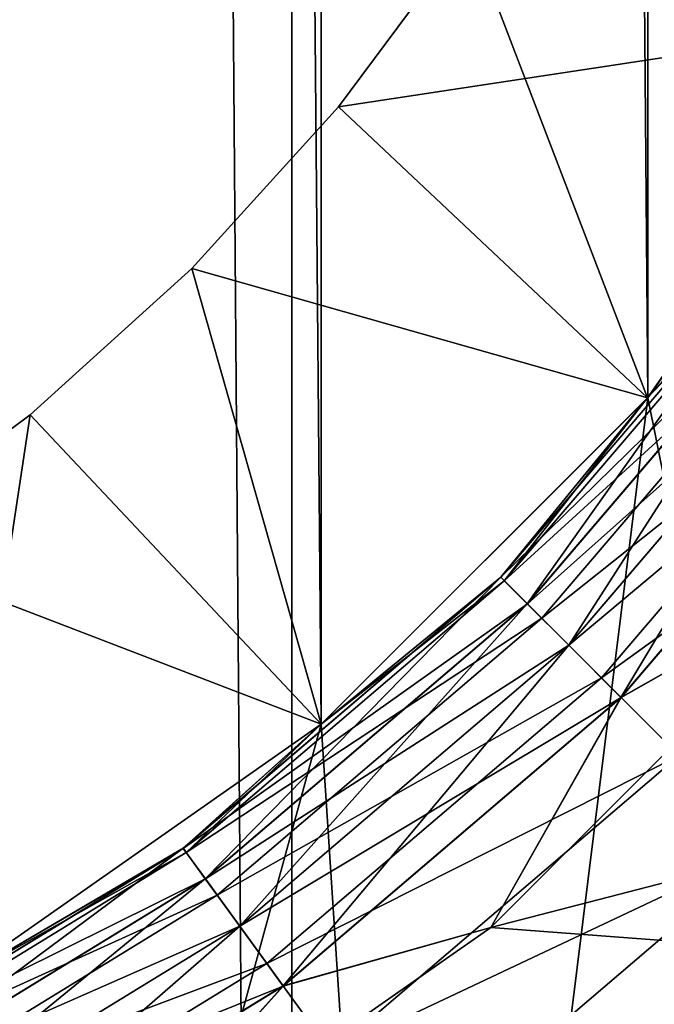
# Model space of a CAD drawing. Header units: metres. Extents: x -86 to 86, y -57 to 57.
# Tile 147 of 256: x 40.14 to 41.34, y -41.86 to -40. Entities that reach past the tile are written whole.
import ezdxf

# ---------------------------------------------------------------- set-up
doc = ezdxf.new("R2010")
doc.units = ezdxf.units.M
doc.layers.add('solid_125286', color=7, linetype='CONTINUOUS')

msp = doc.modelspace()

# ---------------------------------------------------------------- linework, layer by layer
at = {"layer": 'solid_125286'}
for points in [[(41.49025, 54.453724, -2), (41.475212, -54.449116, -2), (40.668133, 54.275387, -2)], [(40.668133, 54.275387, -2), (40.65712, -54.273968, -2), (39.82848, 54.237431, -2)], [(40.668133, 54.275387, -2), (41.475212, -54.449116, -2), (40.65712, -54.273968, -2)], [(39.82848, 54.237431, -2), (40.65712, -54.273968, -2), (39.821274, -54.237724, -2)], [(40.713818, -41.330288, 105), (40.713818, 41.330288, 105), (40.000019, 41.830116, 105)], [(40.713818, -41.330288, 105), (40.000019, 41.830116, 105), (40.000019, -41.830116, 105)], [(41.330288, -40.713818, 105), (41.330288, 40.713818, 105), (40.713818, 41.330288, 105)], [(41.330288, -40.713818, 105), (40.713818, 41.330288, 105), (40.713818, -41.330288, 105)], [(41.830116, -40.000019, 105), (41.830116, 40.000019, 105), (41.330288, 40.713818, 105)], [(41.830116, -40.000019, 105), (41.330288, 40.713818, 105), (41.330288, -40.713818, 105)], [(40.992321, -39.833172, 103), (40.746498, -40.164631, 103), (41.830128, -40, 102.5)], [(41.330223, -40.71394, 103.5), (40.746498, -40.164631, 103), (40.992321, -39.833172, 103)], [(40.746498, -40.164631, 101), (40.992321, -39.833172, 101), (41.330223, -40.71394, 101.5)], [(40.746498, -40.164631, 101), (41.830128, -40, 100.5), (40.992321, -39.833172, 101)], [(40.746498, -40.164631, 99), (40.992321, -39.833172, 99), (41.330223, -40.71394, 99.5)], [(40.746498, -40.164631, 99), (41.830128, -40, 98.5), (40.992321, -39.833172, 99)], [(40.746498, -40.164631, 97), (40.992321, -39.833172, 97), (41.330223, -40.71394, 97.5)], [(40.746498, -40.164631, 97), (41.830128, -40, 96.5), (40.992321, -39.833172, 97)], [(40.746498, -40.164631, 95), (40.992321, -39.833172, 95), (41.330223, -40.71394, 95.5)], [(40.746498, -40.164631, 95), (41.830128, -40, 94.5), (40.992321, -39.833172, 95)], [(40.746498, -40.164631, 93), (40.992321, -39.833172, 93), (41.330223, -40.71394, 93.5)], [(40.746498, -40.164631, 93), (41.830128, -40, 92.5), (40.992321, -39.833172, 93)], [(40.746498, -40.164631, 91), (40.992321, -39.833172, 91), (41.330223, -40.71394, 91.5)], [(40.746498, -40.164631, 91), (41.830128, -40, 90.5), (40.992321, -39.833172, 91)], [(40.746498, -40.164631, 89), (40.992321, -39.833172, 89), (41.330223, -40.71394, 89.5)], [(40.746498, -40.164631, 89), (41.830128, -40, 88.5), (40.992321, -39.833172, 89)], [(40.746498, -40.164631, 87), (40.992321, -39.833172, 87), (41.330223, -40.71394, 87.5)], [(40.746498, -40.164631, 87), (41.830128, -40, 86.5), (40.992321, -39.833172, 87)], [(40.746498, -40.164631, 85), (40.992321, -39.833172, 85), (41.330223, -40.71394, 85.5)], [(40.746498, -40.164631, 85), (41.830128, -40, 84.5), (40.992321, -39.833172, 85)], [(40.746498, -40.164631, 83), (40.992321, -39.833172, 83), (41.330223, -40.71394, 83.5)], [(40.746498, -40.164631, 83), (41.830128, -40, 82.5), (40.992321, -39.833172, 83)], [(40.746498, -40.164631, 81), (40.992321, -39.833172, 81), (41.330223, -40.71394, 81.5)], [(40.746498, -40.164631, 81), (41.830128, -40, 80.5), (40.992321, -39.833172, 81)], [(40.746498, -40.164631, 79), (40.992321, -39.833172, 79), (41.330223, -40.71394, 79.5)], [(40.746498, -40.164631, 79), (41.830128, -40, 78.5), (40.992321, -39.833172, 79)], [(40.746498, -40.164631, 77), (40.992321, -39.833172, 77), (41.330223, -40.71394, 77.5)], [(40.746498, -40.164631, 77), (41.830128, -40, 76.5), (40.992321, -39.833172, 77)], [(40.746498, -40.164631, 75), (40.992321, -39.833172, 75), (41.330223, -40.71394, 75.5)], [(40.746498, -40.164631, 75), (41.830128, -40, 74.5), (40.992321, -39.833172, 75)], [(40.746498, -40.164631, 73), (40.992321, -39.833172, 73), (41.330223, -40.71394, 73.5)], [(40.746498, -40.164631, 73), (41.830128, -40, 72.5), (40.992321, -39.833172, 73)], [(41.330223, -40.71394, 103.5), (40.992321, -39.833172, 103), (41.830128, -40, 103.5)], [(40.992321, -39.833172, 101), (41.830128, -40, 101.5), (41.330223, -40.71394, 101.5)], [(40.992321, -39.833172, 99), (41.830128, -40, 99.5), (41.330223, -40.71394, 99.5)], [(40.992321, -39.833172, 97), (41.830128, -40, 97.5), (41.330223, -40.71394, 97.5)], [(40.992321, -39.833172, 95), (41.830128, -40, 95.5), (41.330223, -40.71394, 95.5)], [(40.992321, -39.833172, 93), (41.830128, -40, 93.5), (41.330223, -40.71394, 93.5)], [(40.992321, -39.833172, 91), (41.830128, -40, 91.5), (41.330223, -40.71394, 91.5)], [(40.992321, -39.833172, 89), (41.830128, -40, 89.5), (41.330223, -40.71394, 89.5)], [(40.992321, -39.833172, 87), (41.830128, -40, 87.5), (41.330223, -40.71394, 87.5)], [(40.992321, -39.833172, 85), (41.830128, -40, 85.5), (41.330223, -40.71394, 85.5)], [(40.992321, -39.833172, 83), (41.830128, -40, 83.5), (41.330223, -40.71394, 83.5)], [(40.992321, -39.833172, 81), (41.830128, -40, 81.5), (41.330223, -40.71394, 81.5)], [(40.992321, -39.833172, 79), (41.830128, -40, 79.5), (41.330223, -40.71394, 79.5)], [(40.992321, -39.833172, 77), (41.830128, -40, 77.5), (41.330223, -40.71394, 77.5)], [(40.992321, -39.833172, 75), (41.830128, -40, 75.5), (41.330223, -40.71394, 75.5)], [(40.992321, -39.833172, 73), (41.830128, -40, 73.5), (41.330223, -40.71394, 73.5)], [(40.746498, -40.164631, 103), (41.330223, -40.71394, 102.5), (41.830128, -40, 102.5)], [(40.746498, -40.164631, 101), (41.330223, -40.71394, 100.5), (41.830128, -40, 100.5)], [(40.746498, -40.164631, 99), (41.330223, -40.71394, 98.5), (41.830128, -40, 98.5)], [(40.746498, -40.164631, 97), (41.330223, -40.71394, 96.5), (41.830128, -40, 96.5)], [(40.746498, -40.164631, 95), (41.330223, -40.71394, 94.5), (41.830128, -40, 94.5)], [(40.746498, -40.164631, 93), (41.330223, -40.71394, 92.5), (41.830128, -40, 92.5)], [(40.746498, -40.164631, 91), (41.330223, -40.71394, 90.5), (41.830128, -40, 90.5)], [(40.746498, -40.164631, 89), (41.330223, -40.71394, 88.5), (41.830128, -40, 88.5)], [(40.746498, -40.164631, 87), (41.330223, -40.71394, 86.5), (41.830128, -40, 86.5)], [(40.746498, -40.164631, 85), (41.330223, -40.71394, 84.5), (41.830128, -40, 84.5)], [(40.746498, -40.164631, 83), (41.330223, -40.71394, 82.5), (41.830128, -40, 82.5)], [(40.746498, -40.164631, 81), (41.330223, -40.71394, 80.5), (41.830128, -40, 80.5)], [(40.746498, -40.164631, 79), (41.330223, -40.71394, 78.5), (41.830128, -40, 78.5)], [(40.746498, -40.164631, 77), (41.330223, -40.71394, 76.5), (41.830128, -40, 76.5)], [(40.746498, -40.164631, 75), (41.330223, -40.71394, 74.5), (41.830128, -40, 74.5)], [(40.746498, -40.164631, 73), (41.330223, -40.71394, 72.5), (41.830128, -40, 72.5)], [(41.830116, -40.000019, 69.5), (41.905605, -43.56963, 69.5), (40.900078, -44.185005, 69.5)], [(41.330288, -40.713818, 69.5), (41.830116, -40.000019, 69.5), (40.900078, -44.185005, 69.5)], [(41.830116, -40.000019, 51.5), (41.905605, -43.56963, 51.5), (40.900078, -44.185005, 51.5)], [(41.330288, -40.713818, 51.5), (41.830116, -40.000019, 51.5), (40.900078, -44.185005, 51.5)], [(41.830116, -40.000019, 60.5), (41.905605, -43.56963, 60.5), (40.900078, -44.185005, 60.5)], [(41.330288, -40.713818, 60.5), (41.830116, -40.000019, 60.5), (40.900078, -44.185005, 60.5)], [(41.830128, -40, 101.5), (41.830128, -40, 102.5), (41.330223, -40.71394, 102.5)], [(41.330223, -40.71394, 101.5), (41.830128, -40, 101.5), (41.330223, -40.71394, 102.5)], [(41.330223, -40.71394, 103.5), (41.830128, -40, 103.5), (41.330288, -40.713818, 105)], [(41.830128, -40, 99.5), (41.830128, -40, 100.5), (41.330223, -40.71394, 100.5)], [(41.330223, -40.71394, 99.5), (41.830128, -40, 99.5), (41.330223, -40.71394, 100.5)], [(41.830128, -40, 97.5), (41.830128, -40, 98.5), (41.330223, -40.71394, 98.5)], [(41.330223, -40.71394, 97.5), (41.830128, -40, 97.5), (41.330223, -40.71394, 98.5)], [(41.830128, -40, 95.5), (41.830128, -40, 96.5), (41.330223, -40.71394, 96.5)], [(41.330223, -40.71394, 95.5), (41.830128, -40, 95.5), (41.330223, -40.71394, 96.5)], [(41.830128, -40, 93.5), (41.830128, -40, 94.5), (41.330223, -40.71394, 94.5)], [(41.330223, -40.71394, 93.5), (41.830128, -40, 93.5), (41.330223, -40.71394, 94.5)], [(41.830128, -40, 91.5), (41.830128, -40, 92.5), (41.330223, -40.71394, 92.5)], [(41.330223, -40.71394, 91.5), (41.830128, -40, 91.5), (41.330223, -40.71394, 92.5)], [(41.830128, -40, 89.5), (41.830128, -40, 90.5), (41.330223, -40.71394, 90.5)], [(41.330223, -40.71394, 89.5), (41.830128, -40, 89.5), (41.330223, -40.71394, 90.5)], [(41.830128, -40, 87.5), (41.830128, -40, 88.5), (41.330223, -40.71394, 88.5)], [(41.330223, -40.71394, 87.5), (41.830128, -40, 87.5), (41.330223, -40.71394, 88.5)], [(41.830128, -40, 85.5), (41.830128, -40, 86.5), (41.330223, -40.71394, 86.5)], [(41.330223, -40.71394, 85.5), (41.830128, -40, 85.5), (41.330223, -40.71394, 86.5)], [(41.830128, -40, 83.5), (41.830128, -40, 84.5), (41.330223, -40.71394, 84.5)], [(41.330223, -40.71394, 83.5), (41.830128, -40, 83.5), (41.330223, -40.71394, 84.5)], [(41.830128, -40, 81.5), (41.830128, -40, 82.5), (41.330223, -40.71394, 82.5)], [(41.330223, -40.71394, 81.5), (41.830128, -40, 81.5), (41.330223, -40.71394, 82.5)], [(41.830128, -40, 79.5), (41.830128, -40, 80.5), (41.330223, -40.71394, 80.5)], [(41.330223, -40.71394, 79.5), (41.830128, -40, 79.5), (41.330223, -40.71394, 80.5)], [(41.830128, -40, 77.5), (41.830128, -40, 78.5), (41.330223, -40.71394, 78.5)], [(41.330223, -40.71394, 77.5), (41.830128, -40, 77.5), (41.330223, -40.71394, 78.5)], [(41.830128, -40, 75.5), (41.830128, -40, 76.5), (41.330223, -40.71394, 76.5)], [(41.330223, -40.71394, 75.5), (41.830128, -40, 75.5), (41.330223, -40.71394, 76.5)], [(41.830128, -40, 73.5), (41.830128, -40, 74.5), (41.330223, -40.71394, 74.5)], [(41.330223, -40.71394, 73.5), (41.830128, -40, 73.5), (41.330223, -40.71394, 74.5)], [(41.830128, -40, 72), (41.830128, -40, 72.5), (41.330223, -40.71394, 72.5)], [(41.330223, -40.71394, 72), (41.830128, -40, 72), (41.330223, -40.71394, 72.5)], [(41.564884, -40.453312, 71.84549), (41.830128, -40, 72), (41.330223, -40.71394, 72)], [(41.830128, -40, 11), (41.830128, -40, 42), (41.330223, -40.71394, 42)], [(41.564766, -40.453224, 42.15406), (41.330223, -40.71394, 42), (41.830128, -40, 42)], [(41.330223, -40.71394, 11), (41.830128, -40, 11), (41.330223, -40.71394, 42)], [(41.572651, -40.458954, 10.741181), (41.830128, -40, 11), (41.330223, -40.71394, 11)], [(41.830128, -40, 103.5), (41.830116, -40.000019, 105), (41.330288, -40.713818, 105)], [(41.905605, -43.56963, 44.5), (41.830116, -40.000019, 44.5), (41.330288, -40.713818, 44.5)], [(41.330288, -40.713818, 51.5), (41.330288, -40.713818, 44.5), (41.830116, -40.000019, 44.5)], [(41.330288, -40.713818, 51.5), (41.830116, -40.000019, 44.5), (41.830116, -40.000019, 51.5)], [(41.830116, -40.000019, 62.5), (41.830116, -40.000019, 69.5), (41.330288, -40.713818, 69.5)], [(41.330288, -40.713818, 62.5), (41.830116, -40.000019, 62.5), (41.330288, -40.713818, 69.5)], [(41.830116, -40.000019, 53.5), (41.330288, -40.713818, 53.5), (41.905605, -43.56963, 53.5)], [(41.330288, -40.713818, 60.5), (41.330288, -40.713818, 53.5), (41.830116, -40.000019, 53.5)], [(41.330288, -40.713818, 60.5), (41.830116, -40.000019, 53.5), (41.830116, -40.000019, 60.5)], [(41.905605, -43.56963, 62.5), (41.830116, -40.000019, 62.5), (41.330288, -40.713818, 62.5)], [(40.746498, -40.164631, 103), (40.469849, -40.469849, 103), (41.330223, -40.71394, 102.5)], [(41.330223, -40.71394, 103.5), (40.469849, -40.469849, 103), (40.746498, -40.164631, 103)], [(40.469849, -40.469849, 101), (40.746498, -40.164631, 101), (41.330223, -40.71394, 101.5)], [(40.469849, -40.469849, 101), (41.330223, -40.71394, 100.5), (40.746498, -40.164631, 101)], [(40.469849, -40.469849, 99), (40.746498, -40.164631, 99), (41.330223, -40.71394, 99.5)], [(40.469849, -40.469849, 99), (41.330223, -40.71394, 98.5), (40.746498, -40.164631, 99)], [(40.469849, -40.469849, 97), (40.746498, -40.164631, 97), (41.330223, -40.71394, 97.5)], [(40.469849, -40.469849, 97), (41.330223, -40.71394, 96.5), (40.746498, -40.164631, 97)], [(40.469849, -40.469849, 95), (40.746498, -40.164631, 95), (41.330223, -40.71394, 95.5)], [(40.469849, -40.469849, 95), (41.330223, -40.71394, 94.5), (40.746498, -40.164631, 95)], [(40.469849, -40.469849, 93), (40.746498, -40.164631, 93), (41.330223, -40.71394, 93.5)], [(40.469849, -40.469849, 93), (41.330223, -40.71394, 92.5), (40.746498, -40.164631, 93)], [(40.469849, -40.469849, 91), (40.746498, -40.164631, 91), (41.330223, -40.71394, 91.5)], [(40.469849, -40.469849, 91), (41.330223, -40.71394, 90.5), (40.746498, -40.164631, 91)], [(40.469849, -40.469849, 89), (40.746498, -40.164631, 89), (41.330223, -40.71394, 89.5)], [(40.469849, -40.469849, 89), (41.330223, -40.71394, 88.5), (40.746498, -40.164631, 89)], [(40.469849, -40.469849, 87), (40.746498, -40.164631, 87), (41.330223, -40.71394, 87.5)], [(40.469849, -40.469849, 87), (41.330223, -40.71394, 86.5), (40.746498, -40.164631, 87)], [(40.469849, -40.469849, 85), (40.746498, -40.164631, 85), (41.330223, -40.71394, 85.5)], [(40.469849, -40.469849, 85), (41.330223, -40.71394, 84.5), (40.746498, -40.164631, 85)], [(40.469849, -40.469849, 83), (40.746498, -40.164631, 83), (41.330223, -40.71394, 83.5)], [(40.469849, -40.469849, 83), (41.330223, -40.71394, 82.5), (40.746498, -40.164631, 83)], [(40.469849, -40.469849, 81), (40.746498, -40.164631, 81), (41.330223, -40.71394, 81.5)], [(40.469849, -40.469849, 81), (41.330223, -40.71394, 80.5), (40.746498, -40.164631, 81)], [(40.469849, -40.469849, 79), (40.746498, -40.164631, 79), (41.330223, -40.71394, 79.5)], [(40.469849, -40.469849, 79), (41.330223, -40.71394, 78.5), (40.746498, -40.164631, 79)], [(40.469849, -40.469849, 77), (40.746498, -40.164631, 77), (41.330223, -40.71394, 77.5)], [(40.469849, -40.469849, 77), (41.330223, -40.71394, 76.5), (40.746498, -40.164631, 77)], [(40.469849, -40.469849, 75), (40.746498, -40.164631, 75), (41.330223, -40.71394, 75.5)], [(40.469849, -40.469849, 75), (41.330223, -40.71394, 74.5), (40.746498, -40.164631, 75)], [(40.469849, -40.469849, 73), (40.746498, -40.164631, 73), (41.330223, -40.71394, 73.5)], [(40.469849, -40.469849, 73), (41.330223, -40.71394, 72.5), (40.746498, -40.164631, 73)], [(41.564766, -40.453224, 42.15406), (41.052734, -41.052734, 42.15406), (41.330223, -40.71394, 42)], [(41.102924, -41.102924, 42.29364), (41.052734, -41.052734, 42.15406), (41.564766, -40.453224, 42.15406)], [(41.052837, -41.052837, 71.84549), (41.564884, -40.453312, 71.84549), (41.330223, -40.71394, 72)], [(41.622414, -40.49511, 71.705978), (41.564884, -40.453312, 71.84549), (41.052837, -41.052837, 71.84549)], [(41.572651, -40.458954, 10.741181), (41.330223, -40.71394, 11), (41.059628, -41.059628, 10.741181)], [(41.572651, -40.458954, 10.741181), (41.059628, -41.059628, 10.741181), (41.65358, -40.51775, 10.499773)], [(41.622189, -40.494946, 42.29364), (41.102924, -41.102924, 42.29364), (41.564766, -40.453224, 42.15406)], [(40.469849, -40.469849, 103), (40.164631, -40.746498, 103), (40.71394, -41.330223, 102.5)], [(40.71394, -41.330223, 103.5), (40.164631, -40.746498, 103), (40.469849, -40.469849, 103)], [(40.164631, -40.746498, 101), (40.469849, -40.469849, 101), (40.71394, -41.330223, 101.5)], [(40.164631, -40.746498, 101), (40.71394, -41.330223, 100.5), (40.469849, -40.469849, 101)], [(40.164631, -40.746498, 99), (40.469849, -40.469849, 99), (40.71394, -41.330223, 99.5)], [(40.164631, -40.746498, 99), (40.71394, -41.330223, 98.5), (40.469849, -40.469849, 99)], [(40.164631, -40.746498, 97), (40.469849, -40.469849, 97), (40.71394, -41.330223, 97.5)], [(40.164631, -40.746498, 97), (40.71394, -41.330223, 96.5), (40.469849, -40.469849, 97)], [(40.164631, -40.746498, 95), (40.469849, -40.469849, 95), (40.71394, -41.330223, 95.5)], [(40.164631, -40.746498, 95), (40.71394, -41.330223, 94.5), (40.469849, -40.469849, 95)], [(40.164631, -40.746498, 93), (40.469849, -40.469849, 93), (40.71394, -41.330223, 93.5)], [(40.164631, -40.746498, 93), (40.71394, -41.330223, 92.5), (40.469849, -40.469849, 93)], [(40.164631, -40.746498, 91), (40.469849, -40.469849, 91), (40.71394, -41.330223, 91.5)], [(40.164631, -40.746498, 91), (40.71394, -41.330223, 90.5), (40.469849, -40.469849, 91)], [(40.164631, -40.746498, 89), (40.469849, -40.469849, 89), (40.71394, -41.330223, 89.5)], [(40.164631, -40.746498, 89), (40.71394, -41.330223, 88.5), (40.469849, -40.469849, 89)], [(40.164631, -40.746498, 87), (40.469849, -40.469849, 87), (40.71394, -41.330223, 87.5)], [(40.164631, -40.746498, 87), (40.71394, -41.330223, 86.5), (40.469849, -40.469849, 87)], [(40.164631, -40.746498, 85), (40.469849, -40.469849, 85), (40.71394, -41.330223, 85.5)], [(40.164631, -40.746498, 85), (40.71394, -41.330223, 84.5), (40.469849, -40.469849, 85)], [(40.164631, -40.746498, 83), (40.469849, -40.469849, 83), (40.71394, -41.330223, 83.5)], [(40.164631, -40.746498, 83), (40.71394, -41.330223, 82.5), (40.469849, -40.469849, 83)], [(40.164631, -40.746498, 81), (40.469849, -40.469849, 81), (40.71394, -41.330223, 81.5)], [(40.164631, -40.746498, 81), (40.71394, -41.330223, 80.5), (40.469849, -40.469849, 81)], [(40.164631, -40.746498, 79), (40.469849, -40.469849, 79), (40.71394, -41.330223, 79.5)], [(40.164631, -40.746498, 79), (40.71394, -41.330223, 78.5), (40.469849, -40.469849, 79)], [(40.164631, -40.746498, 77), (40.469849, -40.469849, 77), (40.71394, -41.330223, 77.5)], [(40.164631, -40.746498, 77), (40.71394, -41.330223, 76.5), (40.469849, -40.469849, 77)], [(40.164631, -40.746498, 75), (40.469849, -40.469849, 75), (40.71394, -41.330223, 75.5)], [(40.164631, -40.746498, 75), (40.71394, -41.330223, 74.5), (40.469849, -40.469849, 75)], [(40.164631, -40.746498, 73), (40.469849, -40.469849, 73), (40.71394, -41.330223, 73.5)], [(40.164631, -40.746498, 73), (40.71394, -41.330223, 72.5), (40.469849, -40.469849, 73)], [(40.469849, -40.469849, 103), (40.71394, -41.330223, 102.5), (41.330223, -40.71394, 102.5)], [(40.71394, -41.330223, 103.5), (40.469849, -40.469849, 103), (41.330223, -40.71394, 103.5)], [(40.469849, -40.469849, 101), (41.330223, -40.71394, 101.5), (40.71394, -41.330223, 101.5)], [(40.469849, -40.469849, 101), (40.71394, -41.330223, 100.5), (41.330223, -40.71394, 100.5)], [(40.469849, -40.469849, 99), (41.330223, -40.71394, 99.5), (40.71394, -41.330223, 99.5)], [(40.469849, -40.469849, 99), (40.71394, -41.330223, 98.5), (41.330223, -40.71394, 98.5)], [(40.469849, -40.469849, 97), (41.330223, -40.71394, 97.5), (40.71394, -41.330223, 97.5)], [(40.469849, -40.469849, 97), (40.71394, -41.330223, 96.5), (41.330223, -40.71394, 96.5)], [(40.469849, -40.469849, 95), (41.330223, -40.71394, 95.5), (40.71394, -41.330223, 95.5)], [(40.469849, -40.469849, 95), (40.71394, -41.330223, 94.5), (41.330223, -40.71394, 94.5)], [(40.469849, -40.469849, 93), (41.330223, -40.71394, 93.5), (40.71394, -41.330223, 93.5)], [(40.469849, -40.469849, 93), (40.71394, -41.330223, 92.5), (41.330223, -40.71394, 92.5)], [(40.469849, -40.469849, 91), (41.330223, -40.71394, 91.5), (40.71394, -41.330223, 91.5)], [(40.469849, -40.469849, 91), (40.71394, -41.330223, 90.5), (41.330223, -40.71394, 90.5)], [(40.469849, -40.469849, 89), (41.330223, -40.71394, 89.5), (40.71394, -41.330223, 89.5)], [(40.469849, -40.469849, 89), (40.71394, -41.330223, 88.5), (41.330223, -40.71394, 88.5)], [(40.469849, -40.469849, 87), (41.330223, -40.71394, 87.5), (40.71394, -41.330223, 87.5)], [(40.469849, -40.469849, 87), (40.71394, -41.330223, 86.5), (41.330223, -40.71394, 86.5)], [(40.469849, -40.469849, 85), (41.330223, -40.71394, 85.5), (40.71394, -41.330223, 85.5)], [(40.469849, -40.469849, 85), (40.71394, -41.330223, 84.5), (41.330223, -40.71394, 84.5)], [(40.469849, -40.469849, 83), (41.330223, -40.71394, 83.5), (40.71394, -41.330223, 83.5)], [(40.469849, -40.469849, 83), (40.71394, -41.330223, 82.5), (41.330223, -40.71394, 82.5)], [(40.469849, -40.469849, 81), (41.330223, -40.71394, 81.5), (40.71394, -41.330223, 81.5)], [(40.469849, -40.469849, 81), (40.71394, -41.330223, 80.5), (41.330223, -40.71394, 80.5)], [(40.469849, -40.469849, 79), (41.330223, -40.71394, 79.5), (40.71394, -41.330223, 79.5)], [(40.469849, -40.469849, 79), (40.71394, -41.330223, 78.5), (41.330223, -40.71394, 78.5)], [(40.469849, -40.469849, 77), (41.330223, -40.71394, 77.5), (40.71394, -41.330223, 77.5)], [(40.469849, -40.469849, 77), (40.71394, -41.330223, 76.5), (41.330223, -40.71394, 76.5)], [(40.469849, -40.469849, 75), (41.330223, -40.71394, 75.5), (40.71394, -41.330223, 75.5)], [(40.469849, -40.469849, 75), (40.71394, -41.330223, 74.5), (41.330223, -40.71394, 74.5)], [(40.469849, -40.469849, 73), (41.330223, -40.71394, 73.5), (40.71394, -41.330223, 73.5)], [(40.469849, -40.469849, 73), (40.71394, -41.330223, 72.5), (41.330223, -40.71394, 72.5)], [(41.103123, -41.103123, 71.705978), (41.622414, -40.49511, 71.705978), (41.052837, -41.052837, 71.84549)], [(41.181183, -41.181183, 42.404415), (41.102924, -41.102924, 42.29364), (41.622189, -40.494946, 42.29364)], [(41.712036, -40.560223, 71.595306), (41.622414, -40.49511, 71.705978), (41.103123, -41.103123, 71.705978)], [(41.711727, -40.559998, 42.404415), (41.181183, -41.181183, 42.404415), (41.622189, -40.494946, 42.29364)], [(41.059628, -41.059628, 10.741181), (41.13036, -41.13036, 10.499773), (41.65358, -40.51775, 10.499773)], [(41.65358, -40.51775, 10.499773), (41.13036, -41.13036, 10.499773), (41.782341, -40.611301, 10.292523)], [(41.181454, -41.181454, 71.595306), (41.712036, -40.560223, 71.595306), (41.103123, -41.103123, 71.705978)], [(41.279835, -41.279835, 42.475529), (41.181183, -41.181183, 42.404415), (41.711727, -40.559998, 42.404415)], [(41.824955, -40.642265, 71.52433), (41.712036, -40.560223, 71.595306), (41.181454, -41.181454, 71.595306)], [(41.824593, -40.642002, 42.475529), (41.279835, -41.279835, 42.475529), (41.711727, -40.559998, 42.404415)], [(41.13036, -41.13036, 10.499773), (41.242901, -41.242901, 10.292523), (41.782341, -40.611301, 10.292523)], [(41.782341, -40.611301, 10.292523), (41.242901, -41.242901, 10.292523), (41.950146, -40.733219, 10.133582)], [(41.280151, -41.280151, 71.52433), (41.824955, -40.642265, 71.52433), (41.181454, -41.181454, 71.595306)], [(41.824593, -40.642002, 42.475529), (41.71426, -41.034058, 42.5), (41.279835, -41.279835, 42.475529)], [(41.280151, -41.280151, 71.52433), (41.71426, -41.034058, 71.5), (41.824955, -40.642265, 71.52433)], [(40.900078, -44.185005, 44.5), (41.330288, -40.713818, 44.5), (40.713818, -41.330288, 44.5)], [(40.713818, -41.330288, 51.5), (40.713818, -41.330288, 44.5), (41.330288, -40.713818, 44.5)], [(40.713818, -41.330288, 51.5), (41.330288, -40.713818, 44.5), (41.330288, -40.713818, 51.5)], [(40.713818, -41.330288, 69.5), (41.330288, -40.713818, 69.5), (40.900078, -44.185005, 69.5)], [(41.330288, -40.713818, 62.5), (41.330288, -40.713818, 69.5), (40.713818, -41.330288, 69.5)], [(40.713818, -41.330288, 62.5), (41.330288, -40.713818, 62.5), (40.713818, -41.330288, 69.5)], [(41.330288, -40.713818, 53.5), (40.713818, -41.330288, 53.5), (40.900078, -44.185005, 53.5)], [(40.713818, -41.330288, 60.5), (40.713818, -41.330288, 53.5), (41.330288, -40.713818, 53.5)], [(40.713818, -41.330288, 60.5), (41.330288, -40.713818, 53.5), (41.330288, -40.713818, 60.5)], [(40.713818, -41.330288, 51.5), (41.330288, -40.713818, 51.5), (40.900078, -44.185005, 51.5)], [(40.713818, -41.330288, 60.5), (41.330288, -40.713818, 60.5), (40.900078, -44.185005, 60.5)], [(40.900078, -44.185005, 62.5), (41.330288, -40.713818, 62.5), (40.713818, -41.330288, 62.5)], [(41.330223, -40.71394, 103.5), (41.330288, -40.713818, 105), (40.713818, -41.330288, 105)], [(40.71394, -41.330223, 103.5), (41.330223, -40.71394, 103.5), (40.713818, -41.330288, 105)], [(41.330223, -40.71394, 101.5), (41.330223, -40.71394, 102.5), (40.71394, -41.330223, 102.5)], [(40.71394, -41.330223, 101.5), (41.330223, -40.71394, 101.5), (40.71394, -41.330223, 102.5)], [(41.330223, -40.71394, 99.5), (41.330223, -40.71394, 100.5), (40.71394, -41.330223, 100.5)], [(40.71394, -41.330223, 99.5), (41.330223, -40.71394, 99.5), (40.71394, -41.330223, 100.5)], [(41.330223, -40.71394, 97.5), (41.330223, -40.71394, 98.5), (40.71394, -41.330223, 98.5)], [(40.71394, -41.330223, 97.5), (41.330223, -40.71394, 97.5), (40.71394, -41.330223, 98.5)], [(41.330223, -40.71394, 95.5), (41.330223, -40.71394, 96.5), (40.71394, -41.330223, 96.5)], [(40.71394, -41.330223, 95.5), (41.330223, -40.71394, 95.5), (40.71394, -41.330223, 96.5)], [(41.330223, -40.71394, 93.5), (41.330223, -40.71394, 94.5), (40.71394, -41.330223, 94.5)], [(40.71394, -41.330223, 93.5), (41.330223, -40.71394, 93.5), (40.71394, -41.330223, 94.5)], [(41.330223, -40.71394, 91.5), (41.330223, -40.71394, 92.5), (40.71394, -41.330223, 92.5)], [(40.71394, -41.330223, 91.5), (41.330223, -40.71394, 91.5), (40.71394, -41.330223, 92.5)], [(41.330223, -40.71394, 89.5), (41.330223, -40.71394, 90.5), (40.71394, -41.330223, 90.5)], [(40.71394, -41.330223, 89.5), (41.330223, -40.71394, 89.5), (40.71394, -41.330223, 90.5)], [(41.330223, -40.71394, 87.5), (41.330223, -40.71394, 88.5), (40.71394, -41.330223, 88.5)], [(40.71394, -41.330223, 87.5), (41.330223, -40.71394, 87.5), (40.71394, -41.330223, 88.5)], [(41.330223, -40.71394, 85.5), (41.330223, -40.71394, 86.5), (40.71394, -41.330223, 86.5)], [(40.71394, -41.330223, 85.5), (41.330223, -40.71394, 85.5), (40.71394, -41.330223, 86.5)], [(41.330223, -40.71394, 83.5), (41.330223, -40.71394, 84.5), (40.71394, -41.330223, 84.5)], [(40.71394, -41.330223, 83.5), (41.330223, -40.71394, 83.5), (40.71394, -41.330223, 84.5)], [(41.330223, -40.71394, 81.5), (41.330223, -40.71394, 82.5), (40.71394, -41.330223, 82.5)], [(40.71394, -41.330223, 81.5), (41.330223, -40.71394, 81.5), (40.71394, -41.330223, 82.5)], [(41.330223, -40.71394, 79.5), (41.330223, -40.71394, 80.5), (40.71394, -41.330223, 80.5)], [(40.71394, -41.330223, 79.5), (41.330223, -40.71394, 79.5), (40.71394, -41.330223, 80.5)], [(41.330223, -40.71394, 77.5), (41.330223, -40.71394, 78.5), (40.71394, -41.330223, 78.5)], [(40.71394, -41.330223, 77.5), (41.330223, -40.71394, 77.5), (40.71394, -41.330223, 78.5)], [(41.330223, -40.71394, 75.5), (41.330223, -40.71394, 76.5), (40.71394, -41.330223, 76.5)], [(40.71394, -41.330223, 75.5), (41.330223, -40.71394, 75.5), (40.71394, -41.330223, 76.5)], [(41.330223, -40.71394, 73.5), (41.330223, -40.71394, 74.5), (40.71394, -41.330223, 74.5)], [(40.71394, -41.330223, 73.5), (41.330223, -40.71394, 73.5), (40.71394, -41.330223, 74.5)], [(41.330223, -40.71394, 72), (41.330223, -40.71394, 72.5), (40.71394, -41.330223, 72.5)], [(40.71394, -41.330223, 72), (41.330223, -40.71394, 72), (40.71394, -41.330223, 72.5)], [(41.052837, -41.052837, 71.84549), (41.330223, -40.71394, 72), (40.71394, -41.330223, 72)], [(41.330223, -40.71394, 11), (41.330223, -40.71394, 42), (40.71394, -41.330223, 42)], [(41.052734, -41.052734, 42.15406), (40.71394, -41.330223, 42), (41.330223, -40.71394, 42)], [(40.71394, -41.330223, 11), (41.330223, -40.71394, 11), (40.71394, -41.330223, 42)], [(41.059628, -41.059628, 10.741181), (41.330223, -40.71394, 11), (40.71394, -41.330223, 11)], [(40.900078, -44.185005, 44.5), (41.905605, -43.56963, 44.5), (41.330288, -40.713818, 44.5)], [(41.330288, -40.713818, 53.5), (40.900078, -44.185005, 53.5), (41.905605, -43.56963, 53.5)], [(40.900078, -44.185005, 62.5), (41.905605, -43.56963, 62.5), (41.330288, -40.713818, 62.5)], [(41.242901, -41.242901, 10.292523), (41.389568, -41.389568, 10.133582), (41.950146, -40.733219, 10.133582)], [(40.164631, -40.746498, 103), (39.833172, -40.992321, 103), (40.71394, -41.330223, 102.5)], [(40, -41.830128, 103.5), (39.833172, -40.992321, 103), (40.164631, -40.746498, 103)], [(39.833172, -40.992321, 101), (40.164631, -40.746498, 101), (40, -41.830128, 101.5)], [(39.833172, -40.992321, 101), (40.71394, -41.330223, 100.5), (40.164631, -40.746498, 101)], [(39.833172, -40.992321, 99), (40.164631, -40.746498, 99), (40, -41.830128, 99.5)], [(39.833172, -40.992321, 99), (40.71394, -41.330223, 98.5), (40.164631, -40.746498, 99)], [(39.833172, -40.992321, 97), (40.164631, -40.746498, 97), (40, -41.830128, 97.5)], [(39.833172, -40.992321, 97), (40.71394, -41.330223, 96.5), (40.164631, -40.746498, 97)], [(39.833172, -40.992321, 95), (40.164631, -40.746498, 95), (40, -41.830128, 95.5)], [(39.833172, -40.992321, 95), (40.71394, -41.330223, 94.5), (40.164631, -40.746498, 95)], [(39.833172, -40.992321, 93), (40.164631, -40.746498, 93), (40, -41.830128, 93.5)], [(39.833172, -40.992321, 93), (40.71394, -41.330223, 92.5), (40.164631, -40.746498, 93)], [(39.833172, -40.992321, 91), (40.164631, -40.746498, 91), (40, -41.830128, 91.5)], [(39.833172, -40.992321, 91), (40.71394, -41.330223, 90.5), (40.164631, -40.746498, 91)], [(39.833172, -40.992321, 89), (40.164631, -40.746498, 89), (40, -41.830128, 89.5)], [(39.833172, -40.992321, 89), (40.71394, -41.330223, 88.5), (40.164631, -40.746498, 89)], [(39.833172, -40.992321, 87), (40.164631, -40.746498, 87), (40, -41.830128, 87.5)], [(39.833172, -40.992321, 87), (40.71394, -41.330223, 86.5), (40.164631, -40.746498, 87)], [(39.833172, -40.992321, 85), (40.164631, -40.746498, 85), (40, -41.830128, 85.5)], [(39.833172, -40.992321, 85), (40.71394, -41.330223, 84.5), (40.164631, -40.746498, 85)], [(39.833172, -40.992321, 83), (40.164631, -40.746498, 83), (40, -41.830128, 83.5)], [(39.833172, -40.992321, 83), (40.71394, -41.330223, 82.5), (40.164631, -40.746498, 83)], [(39.833172, -40.992321, 81), (40.164631, -40.746498, 81), (40, -41.830128, 81.5)], [(39.833172, -40.992321, 81), (40.71394, -41.330223, 80.5), (40.164631, -40.746498, 81)], [(39.833172, -40.992321, 79), (40.164631, -40.746498, 79), (40, -41.830128, 79.5)], [(39.833172, -40.992321, 79), (40.71394, -41.330223, 78.5), (40.164631, -40.746498, 79)], [(39.833172, -40.992321, 77), (40.164631, -40.746498, 77), (40, -41.830128, 77.5)], [(39.833172, -40.992321, 77), (40.71394, -41.330223, 76.5), (40.164631, -40.746498, 77)], [(39.833172, -40.992321, 75), (40.164631, -40.746498, 75), (40, -41.830128, 75.5)], [(39.833172, -40.992321, 75), (40.71394, -41.330223, 74.5), (40.164631, -40.746498, 75)], [(39.833172, -40.992321, 73), (40.164631, -40.746498, 73), (40, -41.830128, 73.5)], [(39.833172, -40.992321, 73), (40.71394, -41.330223, 72.5), (40.164631, -40.746498, 73)], [(40, -41.830128, 103.5), (40.164631, -40.746498, 103), (40.71394, -41.330223, 103.5)], [(40.164631, -40.746498, 101), (40.71394, -41.330223, 101.5), (40, -41.830128, 101.5)], [(40.164631, -40.746498, 99), (40.71394, -41.330223, 99.5), (40, -41.830128, 99.5)], [(40.164631, -40.746498, 97), (40.71394, -41.330223, 97.5), (40, -41.830128, 97.5)], [(40.164631, -40.746498, 95), (40.71394, -41.330223, 95.5), (40, -41.830128, 95.5)], [(40.164631, -40.746498, 93), (40.71394, -41.330223, 93.5), (40, -41.830128, 93.5)], [(40.164631, -40.746498, 91), (40.71394, -41.330223, 91.5), (40, -41.830128, 91.5)], [(40.164631, -40.746498, 89), (40.71394, -41.330223, 89.5), (40, -41.830128, 89.5)], [(40.164631, -40.746498, 87), (40.71394, -41.330223, 87.5), (40, -41.830128, 87.5)], [(40.164631, -40.746498, 85), (40.71394, -41.330223, 85.5), (40, -41.830128, 85.5)], [(40.164631, -40.746498, 83), (40.71394, -41.330223, 83.5), (40, -41.830128, 83.5)], [(40.164631, -40.746498, 81), (40.71394, -41.330223, 81.5), (40, -41.830128, 81.5)], [(40.164631, -40.746498, 79), (40.71394, -41.330223, 79.5), (40, -41.830128, 79.5)], [(40.164631, -40.746498, 77), (40.71394, -41.330223, 77.5), (40, -41.830128, 77.5)], [(40.164631, -40.746498, 75), (40.71394, -41.330223, 75.5), (40, -41.830128, 75.5)], [(40.164631, -40.746498, 73), (40.71394, -41.330223, 73.5), (40, -41.830128, 73.5)], [(41.034058, -41.71426, 71.5), (43.56963, -41.905605, 71.5), (44.185005, -40.900078, 71.5)], [(41.71426, -41.034058, 71.5), (41.034058, -41.71426, 71.5), (44.185005, -40.900078, 71.5)], [(39.833172, -40.992321, 103), (40, -41.830128, 102.5), (40.71394, -41.330223, 102.5)], [(39.833172, -40.992321, 101), (40, -41.830128, 100.5), (40.71394, -41.330223, 100.5)], [(39.833172, -40.992321, 99), (40, -41.830128, 98.5), (40.71394, -41.330223, 98.5)], [(39.833172, -40.992321, 97), (40, -41.830128, 96.5), (40.71394, -41.330223, 96.5)], [(39.833172, -40.992321, 95), (40, -41.830128, 94.5), (40.71394, -41.330223, 94.5)], [(39.833172, -40.992321, 93), (40, -41.830128, 92.5), (40.71394, -41.330223, 92.5)], [(39.833172, -40.992321, 91), (40, -41.830128, 90.5), (40.71394, -41.330223, 90.5)], [(39.833172, -40.992321, 89), (40, -41.830128, 88.5), (40.71394, -41.330223, 88.5)], [(39.833172, -40.992321, 87), (40, -41.830128, 86.5), (40.71394, -41.330223, 86.5)], [(39.833172, -40.992321, 85), (40, -41.830128, 84.5), (40.71394, -41.330223, 84.5)], [(39.833172, -40.992321, 83), (40, -41.830128, 82.5), (40.71394, -41.330223, 82.5)], [(39.833172, -40.992321, 81), (40, -41.830128, 80.5), (40.71394, -41.330223, 80.5)], [(39.833172, -40.992321, 79), (40, -41.830128, 78.5), (40.71394, -41.330223, 78.5)], [(39.833172, -40.992321, 77), (40, -41.830128, 76.5), (40.71394, -41.330223, 76.5)], [(39.833172, -40.992321, 75), (40, -41.830128, 74.5), (40.71394, -41.330223, 74.5)], [(39.833172, -40.992321, 73), (40, -41.830128, 72.5), (40.71394, -41.330223, 72.5)], [(41.034058, -41.71426, 42.5), (41.71426, -41.034058, 42.5), (43.56963, -41.905605, 42.5)], [(41.279835, -41.279835, 42.475529), (41.71426, -41.034058, 42.5), (41.034058, -41.71426, 42.5)], [(41.280151, -41.280151, 71.52433), (41.034058, -41.71426, 71.5), (41.71426, -41.034058, 71.5)], [(41.052734, -41.052734, 42.15406), (40.453224, -41.564766, 42.15406), (40.71394, -41.330223, 42)], [(40.494946, -41.622189, 42.29364), (40.453224, -41.564766, 42.15406), (41.052734, -41.052734, 42.15406)], [(40.453312, -41.564884, 71.84549), (41.052837, -41.052837, 71.84549), (40.71394, -41.330223, 72)], [(41.103123, -41.103123, 71.705978), (41.052837, -41.052837, 71.84549), (40.453312, -41.564884, 71.84549)], [(41.102924, -41.102924, 42.29364), (40.494946, -41.622189, 42.29364), (41.052734, -41.052734, 42.15406)], [(41.059628, -41.059628, 10.741181), (40.71394, -41.330223, 11), (40.458954, -41.572651, 10.741181)], [(41.059628, -41.059628, 10.741181), (40.458954, -41.572651, 10.741181), (41.13036, -41.13036, 10.499773)], [(40.49511, -41.622414, 71.705978), (41.103123, -41.103123, 71.705978), (40.453312, -41.564884, 71.84549)], [(40.559998, -41.711727, 42.404415), (40.494946, -41.622189, 42.29364), (41.102924, -41.102924, 42.29364)], [(41.181454, -41.181454, 71.595306), (41.103123, -41.103123, 71.705978), (40.49511, -41.622414, 71.705978)], [(41.181183, -41.181183, 42.404415), (40.559998, -41.711727, 42.404415), (41.102924, -41.102924, 42.29364)], [(40.458954, -41.572651, 10.741181), (40.51775, -41.65358, 10.499773), (41.13036, -41.13036, 10.499773)], [(41.13036, -41.13036, 10.499773), (40.51775, -41.65358, 10.499773), (41.242901, -41.242901, 10.292523)], [(40.560223, -41.712036, 71.595306), (41.181454, -41.181454, 71.595306), (40.49511, -41.622414, 71.705978)], [(40.642002, -41.824593, 42.475529), (40.559998, -41.711727, 42.404415), (41.181183, -41.181183, 42.404415)], [(41.280151, -41.280151, 71.52433), (41.181454, -41.181454, 71.595306), (40.560223, -41.712036, 71.595306)], [(41.279835, -41.279835, 42.475529), (40.642002, -41.824593, 42.475529), (41.181183, -41.181183, 42.404415)], [(40.51775, -41.65358, 10.499773), (40.611301, -41.782341, 10.292523), (41.242901, -41.242901, 10.292523)], [(41.242901, -41.242901, 10.292523), (40.611301, -41.782341, 10.292523), (41.389568, -41.389568, 10.133582)], [(40.642265, -41.824955, 71.52433), (41.280151, -41.280151, 71.52433), (40.560223, -41.712036, 71.595306)], [(41.279835, -41.279835, 42.475529), (41.034058, -41.71426, 42.5), (40.642002, -41.824593, 42.475529)], [(40.642265, -41.824955, 71.52433), (41.034058, -41.71426, 71.5), (41.280151, -41.280151, 71.52433)], [(40.713818, -41.330288, 69.5), (40.900078, -44.185005, 69.5), (39.808067, -44.635948, 69.5)], [(40.000019, -41.830116, 69.5), (40.713818, -41.330288, 69.5), (39.808067, -44.635948, 69.5)], [(40.713818, -41.330288, 51.5), (40.900078, -44.185005, 51.5), (39.808067, -44.635948, 51.5)], [(40.000019, -41.830116, 51.5), (40.713818, -41.330288, 51.5), (39.808067, -44.635948, 51.5)], [(40.713818, -41.330288, 60.5), (40.900078, -44.185005, 60.5), (39.808067, -44.635948, 60.5)], [(40.000019, -41.830116, 60.5), (40.713818, -41.330288, 60.5), (39.808067, -44.635948, 60.5)], [(40.71394, -41.330223, 101.5), (40.71394, -41.330223, 102.5), (40, -41.830128, 102.5)], [(40, -41.830128, 101.5), (40.71394, -41.330223, 101.5), (40, -41.830128, 102.5)], [(40, -41.830128, 103.5), (40.71394, -41.330223, 103.5), (40.000019, -41.830116, 105)], [(40.71394, -41.330223, 99.5), (40.71394, -41.330223, 100.5), (40, -41.830128, 100.5)], [(40, -41.830128, 99.5), (40.71394, -41.330223, 99.5), (40, -41.830128, 100.5)], [(40.71394, -41.330223, 97.5), (40.71394, -41.330223, 98.5), (40, -41.830128, 98.5)], [(40, -41.830128, 97.5), (40.71394, -41.330223, 97.5), (40, -41.830128, 98.5)], [(40.71394, -41.330223, 95.5), (40.71394, -41.330223, 96.5), (40, -41.830128, 96.5)], [(40, -41.830128, 95.5), (40.71394, -41.330223, 95.5), (40, -41.830128, 96.5)], [(40.71394, -41.330223, 93.5), (40.71394, -41.330223, 94.5), (40, -41.830128, 94.5)], [(40, -41.830128, 93.5), (40.71394, -41.330223, 93.5), (40, -41.830128, 94.5)], [(40.71394, -41.330223, 91.5), (40.71394, -41.330223, 92.5), (40, -41.830128, 92.5)], [(40, -41.830128, 91.5), (40.71394, -41.330223, 91.5), (40, -41.830128, 92.5)], [(40.71394, -41.330223, 89.5), (40.71394, -41.330223, 90.5), (40, -41.830128, 90.5)], [(40, -41.830128, 89.5), (40.71394, -41.330223, 89.5), (40, -41.830128, 90.5)], [(40.71394, -41.330223, 87.5), (40.71394, -41.330223, 88.5), (40, -41.830128, 88.5)], [(40, -41.830128, 87.5), (40.71394, -41.330223, 87.5), (40, -41.830128, 88.5)], [(40.71394, -41.330223, 85.5), (40.71394, -41.330223, 86.5), (40, -41.830128, 86.5)], [(40, -41.830128, 85.5), (40.71394, -41.330223, 85.5), (40, -41.830128, 86.5)], [(40.71394, -41.330223, 83.5), (40.71394, -41.330223, 84.5), (40, -41.830128, 84.5)], [(40, -41.830128, 83.5), (40.71394, -41.330223, 83.5), (40, -41.830128, 84.5)], [(40.71394, -41.330223, 81.5), (40.71394, -41.330223, 82.5), (40, -41.830128, 82.5)], [(40, -41.830128, 81.5), (40.71394, -41.330223, 81.5), (40, -41.830128, 82.5)], [(40.71394, -41.330223, 79.5), (40.71394, -41.330223, 80.5), (40, -41.830128, 80.5)], [(40, -41.830128, 79.5), (40.71394, -41.330223, 79.5), (40, -41.830128, 80.5)], [(40.71394, -41.330223, 77.5), (40.71394, -41.330223, 78.5), (40, -41.830128, 78.5)], [(40, -41.830128, 77.5), (40.71394, -41.330223, 77.5), (40, -41.830128, 78.5)], [(40.71394, -41.330223, 75.5), (40.71394, -41.330223, 76.5), (40, -41.830128, 76.5)], [(40, -41.830128, 75.5), (40.71394, -41.330223, 75.5), (40, -41.830128, 76.5)], [(40.71394, -41.330223, 73.5), (40.71394, -41.330223, 74.5), (40, -41.830128, 74.5)], [(40, -41.830128, 73.5), (40.71394, -41.330223, 73.5), (40, -41.830128, 74.5)], [(40.71394, -41.330223, 72), (40.71394, -41.330223, 72.5), (40, -41.830128, 72.5)], [(40, -41.830128, 72), (40.71394, -41.330223, 72), (40, -41.830128, 72.5)], [(40.453312, -41.564884, 71.84549), (40.71394, -41.330223, 72), (40, -41.830128, 72)], [(40.71394, -41.330223, 11), (40.71394, -41.330223, 42), (40, -41.830128, 42)], [(40.453224, -41.564766, 42.15406), (40, -41.830128, 42), (40.71394, -41.330223, 42)], [(40, -41.830128, 11), (40.71394, -41.330223, 11), (40, -41.830128, 42)], [(40.458954, -41.572651, 10.741181), (40.71394, -41.330223, 11), (40, -41.830128, 11)], [(40.71394, -41.330223, 103.5), (40.713818, -41.330288, 105), (40.000019, -41.830116, 105)], [(40.900078, -44.185005, 44.5), (40.713818, -41.330288, 44.5), (40.000019, -41.830116, 44.5)], [(40.000019, -41.830116, 51.5), (40.000019, -41.830116, 44.5), (40.713818, -41.330288, 44.5)], [(40.000019, -41.830116, 51.5), (40.713818, -41.330288, 44.5), (40.713818, -41.330288, 51.5)], [(40.713818, -41.330288, 62.5), (40.713818, -41.330288, 69.5), (40.000019, -41.830116, 69.5)], [(40.000019, -41.830116, 62.5), (40.713818, -41.330288, 62.5), (40.000019, -41.830116, 69.5)], [(40.713818, -41.330288, 53.5), (40.000019, -41.830116, 53.5), (40.900078, -44.185005, 53.5)], [(40.000019, -41.830116, 60.5), (40.000019, -41.830116, 53.5), (40.713818, -41.330288, 53.5)], [(40.000019, -41.830116, 60.5), (40.713818, -41.330288, 53.5), (40.713818, -41.330288, 60.5)], [(40.900078, -44.185005, 62.5), (40.713818, -41.330288, 62.5), (40.000019, -41.830116, 62.5)], [(40.611301, -41.782341, 10.292523), (40.733219, -41.950146, 10.133582), (41.389568, -41.389568, 10.133582)], [(41.389568, -41.389568, 10.133582), (40.733219, -41.950146, 10.133582), (41.560345, -41.560345, 10.033804)], [(40.453224, -41.564766, 42.15406), (39.780998, -41.976707, 42.15406), (40, -41.830128, 42)], [(39.813221, -42.039951, 42.29364), (39.780998, -41.976707, 42.15406), (40.453224, -41.564766, 42.15406)], [(39.781063, -41.976837, 71.84549), (40.453312, -41.564884, 71.84549), (40, -41.830128, 72)], [(40.49511, -41.622414, 71.705978), (40.453312, -41.564884, 71.84549), (39.781063, -41.976837, 71.84549)], [(40.458954, -41.572651, 10.741181), (40, -41.830128, 11), (39.785423, -41.985394, 10.741181)], [(40.458954, -41.572651, 10.741181), (39.785423, -41.985394, 10.741181), (40.51775, -41.65358, 10.499773)], [(40.494946, -41.622189, 42.29364), (39.813221, -42.039951, 42.29364), (40.453224, -41.564766, 42.15406)], [(40.733219, -41.950146, 10.133582), (40.875175, -42.145531, 10.033804), (41.560345, -41.560345, 10.033804)], [(41.560345, -41.560345, 10.033804), (40.875175, -42.145531, 10.033804), (41.355335, -42.097374, 10)], [(39.813347, -42.040199, 71.705978), (40.49511, -41.622414, 71.705978), (39.781063, -41.976837, 71.84549)], [(39.863464, -42.138561, 42.404415), (39.813221, -42.039951, 42.29364), (40.494946, -41.622189, 42.29364)], [(40.560223, -41.712036, 71.595306), (40.49511, -41.622414, 71.705978), (39.813347, -42.040199, 71.705978)], [(40.559998, -41.711727, 42.404415), (39.863464, -42.138561, 42.404415), (40.494946, -41.622189, 42.29364)], [(39.785423, -41.985394, 10.741181), (39.830833, -42.07452, 10.499773), (40.51775, -41.65358, 10.499773)], [(40.51775, -41.65358, 10.499773), (39.830833, -42.07452, 10.499773), (40.611301, -41.782341, 10.292523)], [(39.86364, -42.138901, 71.595306), (40.560223, -41.712036, 71.595306), (39.813347, -42.040199, 71.705978)], [(39.926804, -42.262867, 42.475529), (39.863464, -42.138561, 42.404415), (40.559998, -41.711727, 42.404415)], [(40.642265, -41.824955, 71.52433), (40.560223, -41.712036, 71.595306), (39.86364, -42.138901, 71.595306)], [(40.642002, -41.824593, 42.475529), (39.926804, -42.262867, 42.475529), (40.559998, -41.711727, 42.404415)], [(40.247047, -42.264843, 42.5), (41.034058, -41.71426, 42.5), (43.56963, -41.905605, 42.5)], [(40.642002, -41.824593, 42.475529), (41.034058, -41.71426, 42.5), (40.247047, -42.264843, 42.5)], [(41.034058, -41.71426, 71.5), (40.247047, -42.264843, 71.5), (43.56963, -41.905605, 71.5)], [(40.642265, -41.824955, 71.52433), (40.247047, -42.264843, 71.5), (41.034058, -41.71426, 71.5)], [(40.49678, -42.698009, 10), (53.86721, -42.706646, 10), (53.494232, -41.772217, 10)], [(41.355335, -42.097374, 10), (40.49678, -42.698009, 10), (53.494232, -41.772217, 10)], [(39.830833, -42.07452, 10.499773), (39.903091, -42.216331, 10.292523), (40.611301, -41.782341, 10.292523)], [(40.611301, -41.782341, 10.292523), (39.903091, -42.216331, 10.292523), (40.733219, -41.950146, 10.133582)], [(39.808067, -44.635948, 44.5), (40.900078, -44.185005, 44.5), (40.000019, -41.830116, 44.5)], [(40.000019, -41.830116, 53.5), (39.808067, -44.635948, 53.5), (40.900078, -44.185005, 53.5)], [(39.808067, -44.635948, 62.5), (40.900078, -44.185005, 62.5), (40.000019, -41.830116, 62.5)], [(39.927006, -42.263268, 71.52433), (40.642265, -41.824955, 71.52433), (39.86364, -42.138901, 71.595306)], [(40.642002, -41.824593, 42.475529), (40.247047, -42.264843, 42.5), (39.926804, -42.262867, 42.475529)], [(39.927006, -42.263268, 71.52433), (40.247047, -42.264843, 71.5), (40.642265, -41.824955, 71.52433)]]:
    msp.add_3dface(points, dxfattribs=at)

doc.saveas('drawing.dxf')
